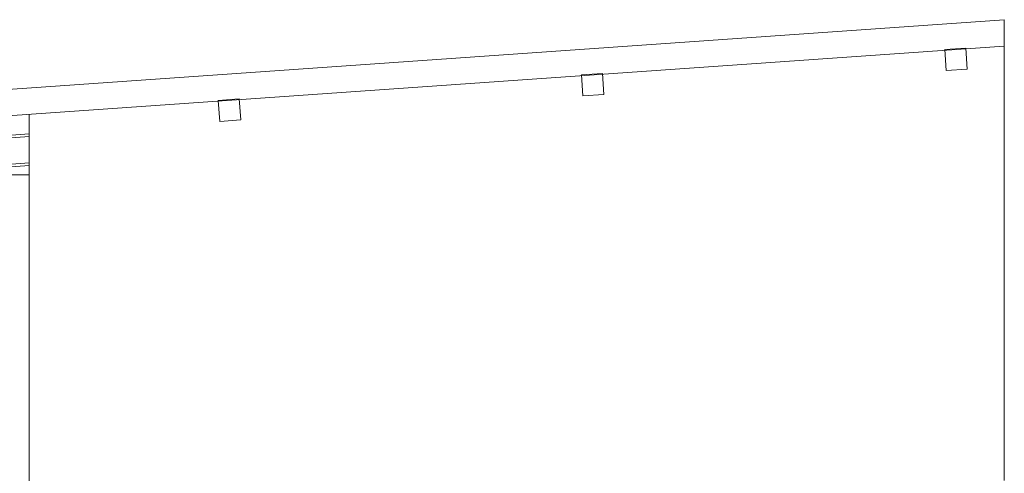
# Model space of a CAD drawing. Header units: metres. Extents: x 3.7 to 90.5, y -1.7 to 14.3.
# Tile 169 of 256: x 64.2 to 66.1, y 10 to 10.9. Entities that reach past the tile are written whole.
import ezdxf

# ---------------------------------------------------------------- set-up
doc = ezdxf.new("R2010")
doc.units = ezdxf.units.M
for name, color, linetype, lineweight in [('A-GLAZ-CWMG', 7, 'Continuous', 18), ('A-ROOF', 7, 'Continuous', 18), ('A-WALL', 7, 'Continuous', 18)]:
    doc.layers.add(name, color=color, linetype=linetype, lineweight=lineweight)

# ---------------------------------------------------------------- blocks, each defined once
blk = doc.blocks.new('Rectangular Mullion - 50 x 150mm-8424714-Corte 2')
at = {"layer": 'A-GLAZ-CWMG'}
for p, q in [((69.8104, 10.6482), (70.0919, 10.6679)), ((69.8107, 10.6432), (70.0919, 10.6629)), ((69.8107, 10.6432), (69.8104, 10.6482)), ((69.8142, 10.5933), (69.8107, 10.6432)), ((69.8142, 10.5933), (70.0919, 10.6128)), ((69.8145, 10.5883), (70.0919, 10.6078)), ((69.8145, 10.5883), (69.8142, 10.5933))]:
    blk.add_line(p, q, dxfattribs=at)
blk = doc.blocks.new('Rectangular Mullion - 4x4 cm - offset 2cm-8427112-Corte 2')
at = {"layer": 'A-GLAZ-CWMG'}
for p, q in [((71.87, 10.831), (71.8301, 10.8282)), ((71.8301, 10.8282), (71.8329, 10.7883)), ((71.8728, 10.7911), (71.87, 10.831)), ((71.8329, 10.7883), (71.8728, 10.7911))]:
    blk.add_line(p, q, dxfattribs=at)
blk = doc.blocks.new('Rectangular Mullion - 4x4 cm - offset 2cm-8427110-Corte 2')
at = {"layer": 'A-GLAZ-CWMG'}
for p, q in [((70.4907, 10.7344), (70.4508, 10.7316)), ((70.4508, 10.7316), (70.4536, 10.6917)), ((70.4935, 10.6945), (70.4907, 10.7344)), ((70.4536, 10.6917), (70.4935, 10.6945))]:
    blk.add_line(p, q, dxfattribs=at)
blk = doc.blocks.new('4 GRE - ESCOLA DE CINEMA E AUDIOVISUAL CINE REX R07_rvt-2-Corte 2')
at = {"layer": 'A-ROOF'}
for p, q in [((69.7968, 10.7345), (71.9431, 10.8848)), ((71.9431, 10.8347), (71.9431, 10.8848)), ((71.9431, 10.8347), (69.7968, 10.6844))]:
    blk.add_line(p, q, dxfattribs=at)
at = {"layer": 'A-WALL'}
for p, q in [((71.9431, 10.0101), (71.9431, 10.8347)), ((70.0919, 10.7051), (70.0919, 9.6569)), ((70.0214, 10.5901), (70.0919, 10.5901))]:
    blk.add_line(p, q, dxfattribs=at)
at = {"layer": 'A-GLAZ-CWMG', "lineweight": 18}
for name, p in [('Rectangular Mullion - 4x4 cm - offset 2cm-8427112-Corte 2', (0, 0)), ('Rectangular Mullion - 4x4 cm - offset 2cm-8427110-Corte 2', (0.6896, 0.0483)), ('Rectangular Mullion - 4x4 cm - offset 2cm-8427110-Corte 2', (0, 0)), ('Rectangular Mullion - 50 x 150mm-8424714-Corte 2', (0, 0))]:
    blk.add_blockref(name, p, dxfattribs=at)

msp = doc.modelspace()

# ---------------------------------------------------------------- block references
at = {"lineweight": 5}
msp.add_blockref('4 GRE - ESCOLA DE CINEMA E AUDIOVISUAL CINE REX R07_rvt-2-Corte 2', (-5.888, 0), dxfattribs=at)

doc.saveas('drawing.dxf')
